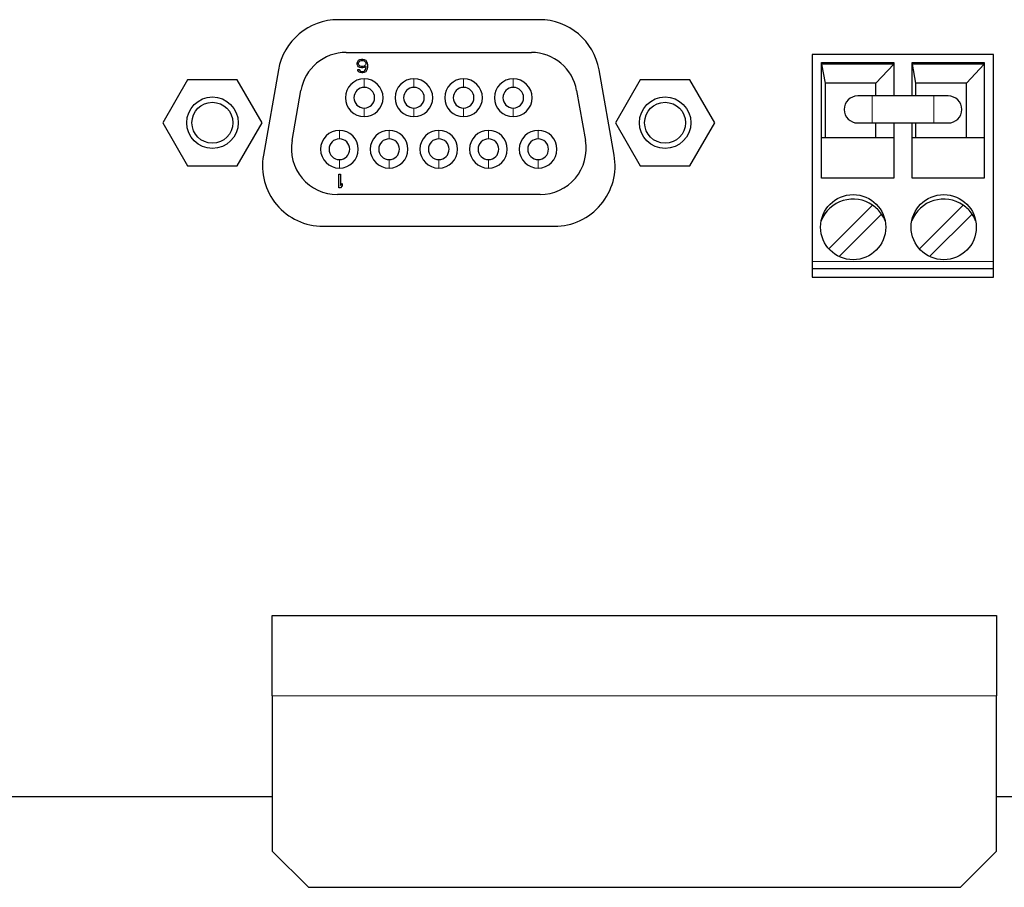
# Model space of a CAD drawing. Header units: millimetres. Extents: x 0 to 1118, y 0 to 864.
# Tile 38 of 117: x 260.65 to 271.52, y 450.51 to 460.1. Entities that reach past the tile are written whole.
import ezdxf

# ---------------------------------------------------------------- set-up
doc = ezdxf.new("R2010")
doc.units = ezdxf.units.MM

msp = doc.modelspace()

# ---------------------------------------------------------------- linework, layer by layer
at = {"color": 7, "linetype": 'Continuous', "lineweight": 25}
for p, q in [((266.3888, 460.0956), (264.167, 460.0956)), ((264.2557, 459.7339), (266.3001, 459.7339)), ((264.3762, 459.6186), (264.3826, 459.6348)), ((264.3762, 459.6024), (264.3762, 459.6186)), ((264.3826, 459.6348), (264.3921, 459.6478)), ((264.3921, 459.6478), (264.408, 459.6575)), ((264.3921, 459.6154), (264.3953, 459.6251)), ((264.3921, 459.6056), (264.3921, 459.6154)), ((264.3953, 459.6251), (264.4016, 459.6348)), ((264.4016, 459.6348), (264.4111, 459.6413)), ((264.408, 459.6575), (264.4238, 459.6608)), ((264.4111, 459.6413), (264.4207, 459.6445)), ((264.4207, 459.6445), (264.4429, 459.6445)), ((264.4238, 459.6608), (264.4397, 459.6608)), ((264.4397, 459.6608), (264.4556, 459.6575)), ((264.4429, 459.6445), (264.4524, 459.6413)), ((264.4524, 459.6413), (264.4619, 459.6348)), ((264.4556, 459.6575), (264.4715, 459.6478)), ((264.4619, 459.6348), (264.4683, 459.6251)), ((264.4683, 459.6251), (264.4715, 459.6154)), ((264.4715, 459.6478), (264.481, 459.6348)), ((264.4715, 459.6154), (264.4715, 459.6056)), ((264.481, 459.6348), (264.4873, 459.6186)), ((264.4873, 459.6186), (264.4905, 459.5959)), ((269.4029, 459.7123), (269.4029, 457.2523)), ((271.4029, 459.7123), (269.4029, 459.7123)), ((269.5039, 459.6243), (270.3019, 459.6243)), ((269.5039, 458.3443), (269.5039, 459.6243)), ((270.3019, 459.6243), (270.3019, 459.2534)), ((270.5039, 459.6243), (271.3019, 459.6243)), ((270.5039, 459.2534), (270.5039, 459.6243)), ((271.3019, 459.6243), (271.3019, 458.3443)), ((271.4029, 457.2523), (271.4029, 459.7123)), ((263.5072, 459.5419), (263.3411, 458.5999)), ((264.3826, 459.5862), (264.3762, 459.6024)), ((264.3921, 459.5764), (264.3826, 459.5862)), ((264.3857, 459.5343), (264.3826, 459.544)), ((264.3826, 459.544), (264.3984, 459.544)), ((264.3953, 459.5213), (264.3857, 459.5343)), ((264.3953, 459.5959), (264.3921, 459.6056)), ((264.408, 459.5667), (264.3921, 459.5764)), ((264.4016, 459.5894), (264.3953, 459.5959)), ((264.4111, 459.5116), (264.3953, 459.5213)), ((264.3984, 459.544), (264.4048, 459.5343)), ((264.4111, 459.5829), (264.4016, 459.5894)), ((264.4048, 459.5343), (264.4143, 459.5278)), ((264.4238, 459.5635), (264.408, 459.5667)), ((264.4207, 459.5797), (264.4111, 459.5829)), ((264.427, 459.5084), (264.4111, 459.5116)), ((264.4143, 459.5278), (264.4238, 459.5246)), ((264.4429, 459.5797), (264.4207, 459.5797)), ((264.4397, 459.5635), (264.4238, 459.5635)), ((264.4238, 459.5246), (264.4429, 459.5246)), ((264.4397, 459.5084), (264.427, 459.5084)), ((264.4556, 459.5667), (264.4397, 459.5635)), ((264.4556, 459.5116), (264.4397, 459.5084)), ((264.4524, 459.5829), (264.4429, 459.5797)), ((264.4429, 459.5246), (264.4524, 459.5278)), ((264.4619, 459.5894), (264.4524, 459.5829)), ((264.4524, 459.5278), (264.4619, 459.5343)), ((264.4746, 459.5797), (264.4556, 459.5667)), ((264.4715, 459.5213), (264.4556, 459.5116)), ((264.4683, 459.5959), (264.4619, 459.5894)), ((264.4619, 459.5343), (264.4683, 459.544)), ((264.4715, 459.6056), (264.4683, 459.5959)), ((264.4683, 459.544), (264.4715, 459.5537)), ((264.4715, 459.5537), (264.4746, 459.5732)), ((264.481, 459.5343), (264.4715, 459.5213)), ((264.4746, 459.5732), (264.4746, 459.5797)), ((264.4873, 459.5505), (264.481, 459.5343)), ((264.4905, 459.5732), (264.4873, 459.5505)), ((264.4905, 459.5959), (264.4905, 459.5732)), ((267.2147, 458.5999), (267.0486, 459.5419)), ((270.3019, 459.6043), (269.5039, 459.6043)), ((269.5039, 459.6043), (269.5439, 459.3943)), ((270.1039, 459.3943), (270.3019, 459.6043)), ((271.3019, 459.6043), (270.5039, 459.6043)), ((270.5039, 459.6043), (270.5439, 459.3943)), ((271.1039, 459.3943), (271.3019, 459.6043)), ((262.5043, 459.4326), (262.2301, 458.9576)), ((263.0528, 459.4326), (262.5043, 459.4326)), ((263.327, 458.9576), (263.0528, 459.4326)), ((267.503, 459.4326), (267.2288, 458.9576)), ((268.0515, 459.4326), (267.503, 459.4326)), ((268.3258, 458.9576), (268.0515, 459.4326)), ((269.5439, 459.3943), (269.5439, 458.7943)), ((270.1039, 459.3943), (269.5439, 459.3943)), ((270.1039, 459.2534), (270.1039, 459.3943)), ((270.5439, 459.3943), (270.5439, 459.2534)), ((271.1039, 459.3943), (270.5439, 459.3943)), ((271.1039, 458.7943), (271.1039, 459.3943)), ((263.658, 458.7614), (263.7555, 459.3141)), ((266.8004, 459.3141), (266.8978, 458.7614)), ((270.0639, 459.2534), (269.9039, 459.2534)), ((270.7439, 459.2534), (270.0639, 459.2534)), ((270.9039, 459.2534), (270.7439, 459.2534)), ((262.2301, 458.9576), (262.5043, 458.4826)), ((263.0528, 458.4826), (263.327, 458.9576)), ((267.2288, 458.9576), (267.503, 458.4826)), ((268.0515, 458.4826), (268.3258, 458.9576)), ((269.9039, 458.9552), (270.0639, 458.9552)), ((270.0639, 458.9552), (270.7439, 458.9552)), ((270.1039, 458.7943), (270.1039, 458.9552)), ((270.3019, 458.9552), (270.3019, 458.3443)), ((270.5039, 458.3443), (270.5039, 458.9552)), ((270.5439, 458.9552), (270.5439, 458.7943)), ((270.7439, 458.9552), (270.9039, 458.9552)), ((269.5039, 458.7943), (270.3019, 458.7943)), ((270.5039, 458.7943), (271.3019, 458.7943)), ((262.5043, 458.4826), (263.0528, 458.4826)), ((267.503, 458.4826), (268.0515, 458.4826)), ((264.173, 458.2384), (264.173, 458.3908)), ((264.173, 458.3908), (264.1921, 458.3908)), ((264.1921, 458.3908), (264.1921, 458.2643)), ((270.3019, 458.3443), (269.5039, 458.3443)), ((271.3019, 458.3443), (270.5039, 458.3443)), ((264.1921, 458.2384), (264.173, 458.2384)), ((264.1921, 458.2643), (264.2111, 458.287)), ((264.2111, 458.261), (264.1921, 458.2384)), ((264.2111, 458.287), (264.2111, 458.261)), ((266.3975, 458.1652), (264.1583, 458.1652)), ((269.5853, 457.5647), (270.0685, 458.0479)), ((270.5853, 457.5647), (271.0685, 458.0479)), ((270.1675, 457.9489), (269.6983, 457.4797)), ((271.1675, 457.9489), (270.6983, 457.4797)), ((264.0009, 457.8136), (266.5549, 457.8136)), ((269.4039, 457.3443), (269.4039, 457.4243)), ((271.4029, 457.3443), (269.4039, 457.3443)), ((269.4039, 457.3043), (269.4039, 457.3443)), ((269.4039, 457.3043), (269.4029, 457.3043)), ((269.4029, 457.2523), (271.4029, 457.2523)), ((263.4384, 452.6303), (263.4384, 453.5143)), ((263.4384, 453.5143), (271.4384, 453.5143)), ((271.4384, 453.5143), (271.4384, 452.6303)), ((263.4384, 452.6303), (263.4384, 450.9143)), ((271.4384, 450.9143), (271.4384, 452.6303)), ((263.4384, 451.5143), (244.5274, 451.5143)), ((276.1693, 451.5143), (271.4384, 451.5143)), ((263.4384, 450.9143), (263.8384, 450.5143)), ((271.0384, 450.5143), (271.4384, 450.9143)), ((263.8384, 450.5143), (271.0384, 450.5143))]:
    msp.add_line(p, q, dxfattribs=at)
at = {"color": 7, "linetype": 'Continuous', "lineweight": 18}
for p, q in [((264.455, 459.4423), (264.455, 459.3483)), ((265.0036, 459.4423), (265.0036, 459.3483)), ((265.5522, 459.4423), (265.5522, 459.3483)), ((266.1009, 459.4423), (266.1009, 459.3483)), ((270.0639, 459.2534), (270.0639, 458.9552)), ((270.7439, 459.2534), (270.7439, 458.9552)), ((264.455, 459.1197), (264.455, 459.0258)), ((265.0036, 459.1197), (265.0036, 459.0258)), ((265.5522, 459.1197), (265.5522, 459.0258)), ((266.1009, 459.1197), (266.1009, 459.0258)), ((264.1806, 458.8734), (264.1806, 458.7794)), ((264.7293, 458.8734), (264.7293, 458.7794)), ((265.2779, 458.8734), (265.2779, 458.7794)), ((265.8266, 458.8734), (265.8266, 458.7794)), ((266.3752, 458.8734), (266.3752, 458.7794)), ((264.1806, 458.5508), (264.1806, 458.4568)), ((264.7293, 458.5508), (264.7293, 458.4568)), ((265.2779, 458.5508), (265.2779, 458.4568)), ((265.8266, 458.5508), (265.8266, 458.4568)), ((266.3752, 458.5508), (266.3752, 458.4568)), ((269.4029, 457.3443), (269.4039, 457.3443)), ((269.4039, 457.4243), (271.4029, 457.4243)), ((263.4384, 452.6303), (271.4384, 452.6303))]:
    msp.add_line(p, q, dxfattribs=at)
at = {"color": 7, "linetype": 'Continuous', "lineweight": 25}
for centre, radius in [((262.7786, 458.9576), 0.2845), ((262.7786, 458.9576), 0.2261), ((267.7773, 458.9576), 0.2845), ((267.7773, 458.9576), 0.2261), ((269.8539, 457.8043), 0.36), ((270.8539, 457.8043), 0.36)]:
    msp.add_circle(centre, radius, dxfattribs=at)
for centre, radius, start, end in [((264.167, 459.4256), 0.67, 90, 170), ((266.3888, 459.4256), 0.67, 10, 90), ((264.2557, 459.2259), 0.508, 90, 170), ((266.3001, 459.2259), 0.508, 10, 90), ((264.455, 459.234), 0.2083, 90, 270), ((264.455, 459.234), 0.2083, 270, 90), ((265.0036, 459.234), 0.2083, 90, 270), ((265.0036, 459.234), 0.2083, 270, 90), ((265.5522, 459.234), 0.2083, 90, 270), ((265.5522, 459.234), 0.2083, 270, 90), ((266.1009, 459.234), 0.2083, 90, 270), ((266.1009, 459.234), 0.2083, 270, 90), ((264.455, 459.234), 0.1143, 90, 270), ((264.455, 459.234), 0.1143, 270, 90), ((265.0036, 459.234), 0.1143, 90, 270), ((265.0036, 459.234), 0.1143, 270, 90), ((265.5522, 459.234), 0.1143, 90, 270), ((265.5522, 459.234), 0.1143, 270, 90), ((266.1009, 459.234), 0.1143, 90, 270), ((266.1009, 459.234), 0.1143, 270, 90), ((269.9039, 459.1043), 0.1491, 90, 270), ((270.9039, 459.1043), 0.1491, 270, 90), ((264.1806, 458.6651), 0.2083, 90, 270), ((264.1806, 458.6651), 0.2083, 270, 90), ((264.7293, 458.6651), 0.2083, 90, 270), ((264.7293, 458.6651), 0.2083, 270, 90), ((265.2779, 458.6651), 0.2083, 90, 270), ((265.2779, 458.6651), 0.2083, 270, 90), ((265.8266, 458.6651), 0.2083, 90, 270), ((265.8266, 458.6651), 0.2083, 270, 90), ((266.3752, 458.6651), 0.2083, 90, 270), ((266.3752, 458.6651), 0.2083, 270, 90), ((264.1583, 458.6732), 0.508, 170, 270), ((264.1806, 458.6651), 0.1143, 90, 270), ((264.1806, 458.6651), 0.1143, 270, 90), ((264.7293, 458.6651), 0.1143, 90, 270), ((264.7293, 458.6651), 0.1143, 270, 90), ((265.2779, 458.6651), 0.1143, 90, 270), ((265.2779, 458.6651), 0.1143, 270, 90), ((265.8266, 458.6651), 0.1143, 90, 270), ((265.8266, 458.6651), 0.1143, 270, 90), ((266.3752, 458.6651), 0.1143, 90, 270), ((266.3752, 458.6651), 0.1143, 270, 90), ((266.3975, 458.6732), 0.508, 270, 10), ((264.0009, 458.4836), 0.67, 170, 270), ((266.5549, 458.4836), 0.67, 270, 10), ((269.8539, 457.7343), 0.38, 55.61511, 158.26583), ((270.8539, 457.7343), 0.38, 55.61511, 158.26583), ((269.8539, 457.7343), 0.38, 34.38489, 55.61511), ((270.8539, 457.7343), 0.38, 34.38489, 55.61511), ((269.8539, 457.7343), 0.38, 21.73417, 34.38489), ((270.8539, 457.7343), 0.38, 21.73417, 34.38489)]:
    msp.add_arc(centre, radius, start, end, dxfattribs=at)

doc.saveas('drawing.dxf')
